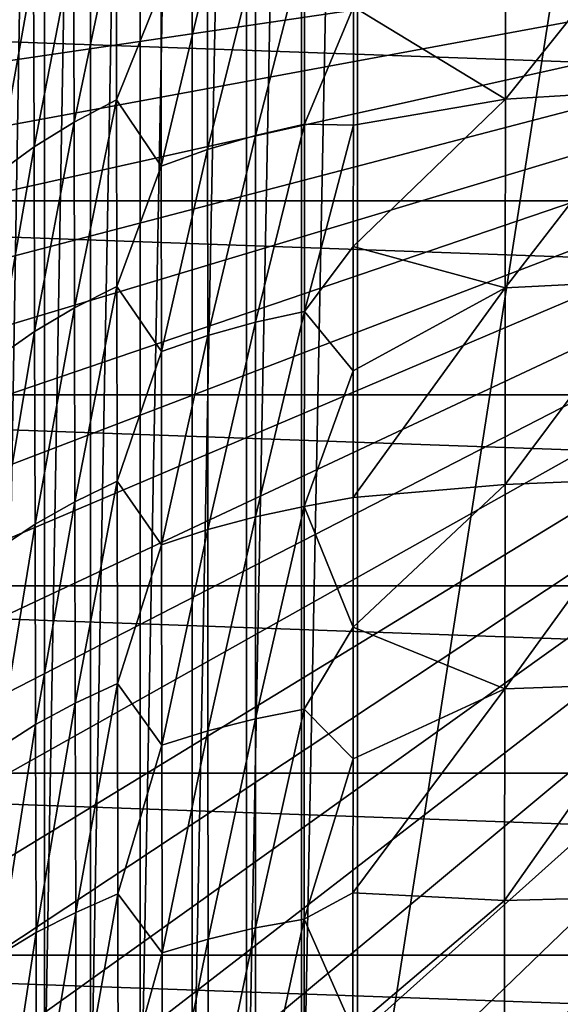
# Model space of a CAD drawing. Header units: metres. Extents: x -22 to 72, y -237 to 23.
# Tile 166 of 256: x -13.92 to -9.51, y -9.75 to -1.73. Entities that reach past the tile are written whole.
import ezdxf

# ---------------------------------------------------------------- set-up
doc = ezdxf.new("R2010")
doc.units = ezdxf.units.M
doc.layers.add('solid_509588_MEDIA_SW0001', color=7, linetype='CONTINUOUS')

msp = doc.modelspace()

# ---------------------------------------------------------------- linework, layer by layer
at = {"layer": 'solid_509588_MEDIA_SW0001'}
for points in [[(-7.467566, 12.033637, 132.943756), (-7.452687, -12.034698, 132.943756), (-11.167549, -11.703291, 132.943756)], [(-11.167549, 11.703291, 132.943756), (-7.467566, 12.033637, 132.943756), (-11.167549, -11.703291, 132.943756)], [(-12.071432, 11.517201, 132.943756), (-11.621344, 11.63256, 132.943756), (-12.071428, -11.517202, 132.943756)], [(-11.621344, 11.63256, 132.943756), (-11.621341, -11.63256, 132.943756), (-12.071428, -11.517202, 132.943756)], [(-11.621344, 11.63256, 132.943756), (-11.167549, 11.703291, 132.943756), (-11.621341, -11.63256, 132.943756)], [(-11.167549, 11.703291, 132.943756), (-11.167549, -11.703291, 132.943756), (-11.621341, -11.63256, 132.943756)], [(-12.511853, 11.357361, 132.943756), (-12.071432, 11.517201, 132.943756), (-12.511848, -11.357363, 132.943756)], [(-12.071432, 11.517201, 132.943756), (-12.071428, -11.517202, 132.943756), (-12.511848, -11.357363, 132.943756)], [(-12.936608, 11.154256, 132.943756), (-12.511853, 11.357361, 132.943756), (-12.936604, -11.154259, 132.943756)], [(-12.511853, 11.357361, 132.943756), (-12.511848, -11.357363, 132.943756), (-12.936604, -11.154259, 132.943756)], [(-13.339944, 10.910164, 132.943756), (-12.936608, 11.154256, 132.943756), (-13.339938, -10.910168, 132.943756)], [(-12.936608, 11.154256, 132.943756), (-12.936604, -11.154259, 132.943756), (-13.339938, -10.910168, 132.943756)], [(-13.71664, 10.628303, 132.943756), (-13.339944, 10.910164, 132.943756), (-13.716635, -10.628305, 132.943756)], [(-13.339944, 10.910164, 132.943756), (-13.339938, -10.910168, 132.943756), (-13.716635, -10.628305, 132.943756)], [(-14.063032, 10.311823, 132.943756), (-13.71664, 10.628303, 132.943756), (-14.063028, -10.311828, 132.943756)], [(-13.71664, 10.628303, 132.943756), (-13.716635, -10.628305, 132.943756), (-14.063028, -10.311828, 132.943756)], [(-20.676109, -1.513296, 132.530869), (-20.607046, -2.26742, 132.530869), (0, 0, 132.892746)], [(-20.607046, -2.26742, 132.530869), (-20.510487, -3.018518, 132.530869), (0, 0, 132.892746)], [(-20.510487, -3.018518, 132.530869), (-20.38656, -3.765589, 132.530869), (0, 0, 132.892746)], [(-20.38656, -3.765589, 132.530869), (-20.235434, -4.507635, 132.530869), (0, 0, 132.892746)], [(-20.235434, -4.507635, 132.530869), (-20.057306, -5.243667, 132.530869), (0, 0, 132.892746)], [(-20.057306, -5.243667, 132.530869), (-19.852415, -5.972702, 132.530869), (0, 0, 132.892746)], [(-19.852415, -5.972702, 132.530869), (-19.621035, -6.693768, 132.530869), (0, 0, 132.892746)], [(-19.621035, -6.693768, 132.530869), (-19.363476, -7.405902, 132.530869), (0, 0, 132.892746)], [(-19.363476, -7.405902, 132.530869), (-19.080078, -8.108154, 132.530869), (0, 0, 132.892746)], [(-19.080078, -8.108154, 132.530869), (-18.771223, -8.799588, 132.530869), (0, 0, 132.892746)], [(-18.771223, -8.799588, 132.530869), (-18.437321, -9.47928, 132.530869), (0, 0, 132.892746)], [(-18.437321, -9.47928, 132.530869), (-18.078817, -10.146324, 132.530869), (0, 0, 132.892746)], [(-18.078817, -10.146324, 132.530869), (-17.696192, -10.79983, 132.530869), (0, 0, 132.892746)], [(-17.696192, -10.79983, 132.530869), (-17.289955, -11.438926, 132.530869), (0, 0, 132.892746)], [(-17.289955, -11.438926, 132.530869), (-16.860647, -12.062758, 132.530869), (0, 0, 132.892746)], [(-16.860647, -12.062758, 132.530869), (-16.408842, -12.670496, 132.530869), (0, 0, 132.892746)], [(-16.408842, -12.670496, 132.530869), (-15.935143, -13.261327, 132.530869), (0, 0, 132.892746)], [(-15.935143, -13.261327, 132.530869), (-15.440181, -13.834463, 132.530869), (0, 0, 132.892746)], [(-15.440181, -13.834463, 132.530869), (-14.924617, -14.38914, 132.530869), (0, 0, 132.892746)], [(-14.924617, -14.38914, 132.530869), (-14.38914, -14.924617, 132.530869), (0, 0, 132.892746)], [(-14.38914, -14.924617, 132.530869), (-13.834463, -15.440181, 132.530869), (0, 0, 132.892746)], [(-13.834463, -15.440181, 132.530869), (-13.261327, -15.935143, 132.530869), (0, 0, 132.892746)], [(-13.261327, -15.935143, 132.530869), (-12.670495, -16.408842, 132.530869), (0, 0, 132.892746)], [(-12.670495, -16.408842, 132.530869), (-12.062758, -16.860647, 132.530869), (0, 0, 132.892746)], [(-12.062758, -16.860647, 132.530869), (-11.438926, -17.289955, 132.530869), (0, 0, 132.892746)], [(-11.438926, -17.289955, 132.530869), (-10.79983, -17.696192, 132.530869), (0, 0, 132.892746)], [(-10.79983, -17.696192, 132.530869), (-10.146324, -18.078817, 132.530869), (0, 0, 132.892746)], [(-10.146324, -18.078817, 132.530869), (-9.47928, -18.437321, 132.530869), (0, 0, 132.892746)], [(-8.716825, -0.818713, 277.088898), (-9.959451, -0.902736, 276.990814), (-9.961221, -2.373986, 278.457489)], [(-8.718822, -2.299796, 278.563477), (-8.716825, -0.818713, 277.088898), (-9.961221, -2.373986, 278.457489)], [(-13.131447, -0.928961, 275.978973), (-13.47823, -1.118819, 275.905121), (-13.474895, -2.563156, 277.383057)], [(-13.128987, -2.379933, 277.468292), (-13.131447, -0.928961, 275.978973), (-13.474895, -2.563156, 277.383057)], [(-12.76631, -1.473002, 276.790283), (-13.131447, -0.928961, 275.978973), (-13.128987, -2.379933, 277.468292)], [(-9.961221, -2.373986, 278.457489), (-9.959451, -0.902736, 276.990814), (-11.199528, -1.623364, 277.521088)], [(-13.47823, -1.118819, 275.905121), (-13.805066, -1.325222, 275.813934), (-13.800857, -2.762287, 277.28006)], [(-13.474895, -2.563156, 277.383057), (-13.47823, -1.118819, 275.905121), (-13.800857, -2.762287, 277.28006)], [(-11.59834, -1.118463, 276.916748), (-11.997278, -1.212965, 276.886841), (-11.997152, -2.669419, 278.329407)], [(-11.598792, -2.578557, 278.365967), (-11.59834, -1.118463, 276.916748), (-11.997152, -2.669419, 278.329407)], [(-11.199528, -1.623364, 277.521088), (-11.59834, -1.118463, 276.916748), (-11.598792, -2.578557, 278.365967)], [(-11.997278, -1.212965, 276.886841), (-12.387609, -1.331259, 276.844727), (-12.386802, -2.783287, 278.279388)], [(-11.997152, -2.669419, 278.329407), (-11.997278, -1.212965, 276.886841), (-12.386802, -2.783287, 278.279388)], [(-13.805066, -1.325222, 275.813934), (-14.109821, -1.553004, 275.71167), (-14.104763, -2.982121, 277.165039)], [(-13.800857, -2.762287, 277.28006), (-13.805066, -1.325222, 275.813934), (-14.104763, -2.982121, 277.165039)], [(-12.387609, -1.331259, 276.844727), (-12.76631, -1.473002, 276.790283), (-12.764739, -2.919829, 278.215851)], [(-12.386802, -2.783287, 278.279388), (-12.387609, -1.331259, 276.844727), (-12.764739, -2.919829, 278.215851)], [(-12.764739, -2.919829, 278.215851), (-12.76631, -1.473002, 276.790283), (-13.128987, -2.379933, 277.468292)], [(22.270899, -3.20253), (-22.270899, -3.20253), (-22.442665, -1.605242)], [(22.442665, -1.605242), (22.270899, -3.20253), (-22.442665, -1.605242)], [(-11.20012, -2.586998, 278.460388), (-11.199528, -1.623364, 277.521088), (-11.598792, -2.578557, 278.365967)], [(-9.961221, -2.373986, 278.457489), (-11.199528, -1.623364, 277.521088), (-11.20012, -2.586998, 278.460388)], [(-8.718822, -2.299796, 278.563477), (-9.961221, -2.373986, 278.457489), (-9.962991, -3.911538, 279.859711)], [(-8.720825, -3.847647, 279.972809), (-8.718822, -2.299796, 278.563477), (-9.962991, -3.911538, 279.859711)], [(-13.128987, -2.379933, 277.468292), (-13.474895, -2.563156, 277.383057), (-13.471559, -4.075284, 278.794403)], [(-13.126523, -3.899235, 278.891174), (-13.128987, -2.379933, 277.468292), (-13.471559, -4.075284, 278.794403)], [(-12.764739, -2.919829, 278.215851), (-13.128987, -2.379933, 277.468292), (-13.126523, -3.899235, 278.891174)], [(-9.961221, -2.373986, 278.457489), (-11.20012, -2.586998, 278.460388), (-11.200706, -3.57497, 279.369293)], [(-9.962991, -3.911538, 279.859711), (-9.961221, -2.373986, 278.457489), (-11.200706, -3.57497, 279.369293)], [(-13.474895, -2.563156, 277.383057), (-13.800857, -2.762287, 277.28006), (-13.796645, -4.266601, 278.679443)], [(-13.471559, -4.075284, 278.794403), (-13.474895, -2.563156, 277.383057), (-13.796645, -4.266601, 278.679443)], [(-11.598792, -2.578557, 278.365967), (-11.997152, -2.669419, 278.329407), (-11.997017, -4.1907, 279.70813)], [(-11.599236, -4.103847, 279.751282), (-11.598792, -2.578557, 278.365967), (-11.997017, -4.1907, 279.70813)], [(-11.20012, -2.586998, 278.460388), (-11.598792, -2.578557, 278.365967), (-11.599236, -4.103847, 279.751282)], [(-11.200706, -3.57497, 279.369293), (-11.20012, -2.586998, 278.460388), (-11.599236, -4.103847, 279.751282)], [(-11.997152, -2.669419, 278.329407), (-12.386802, -2.783287, 278.279388), (-12.385986, -4.299737, 279.650208)], [(-11.997017, -4.1907, 279.70813), (-11.997152, -2.669419, 278.329407), (-12.385986, -4.299737, 279.650208)], [(-13.800857, -2.762287, 277.28006), (-14.104763, -2.982121, 277.165039), (-14.099703, -4.477904, 278.551544)], [(-13.796645, -4.266601, 278.679443), (-13.800857, -2.762287, 277.28006), (-14.099703, -4.477904, 278.551544)], [(-12.386802, -2.783287, 278.279388), (-12.764739, -2.919829, 278.215851), (-12.763161, -4.430636, 279.577545)], [(-12.385986, -4.299737, 279.650208), (-12.386802, -2.783287, 278.279388), (-12.763161, -4.430636, 279.577545)], [(-12.763161, -4.430636, 279.577545), (-12.764739, -2.919829, 278.215851), (-13.126523, -3.899235, 278.891174)], [(21.985802, -4.782722), (-21.985802, -4.782722), (-22.270899, -3.20253)], [(22.270899, -3.20253), (21.985802, -4.782722), (-22.270899, -3.20253)], [(-11.201286, -4.586162, 280.247009), (-11.200706, -3.57497, 279.369293), (-11.599236, -4.103847, 279.751282)], [(-9.962991, -3.911538, 279.859711), (-11.200706, -3.57497, 279.369293), (-11.201286, -4.586162, 280.247009)], [(-8.720825, -3.847647, 279.972809), (-9.962991, -3.911538, 279.859711), (-9.964757, -5.513323, 281.194244)], [(-8.722835, -5.460029, 281.313507), (-8.720825, -3.847647, 279.972809), (-9.964757, -5.513323, 281.194244)], [(-13.126523, -3.899235, 278.891174), (-13.471559, -4.075284, 278.794403), (-13.46821, -5.653119, 280.136353)], [(-13.124045, -5.484792, 280.244659), (-13.126523, -3.899235, 278.891174), (-13.46821, -5.653119, 280.136353)], [(-12.763161, -4.430636, 279.577545), (-13.126523, -3.899235, 278.891174), (-13.124045, -5.484792, 280.244659)], [(-9.962991, -3.911538, 279.859711), (-11.201286, -4.586162, 280.247009), (-11.201859, -5.619348, 281.092682)], [(-9.964757, -5.513323, 281.194244), (-9.962991, -3.911538, 279.859711), (-11.201859, -5.619348, 281.092682)], [(-13.471559, -4.075284, 278.794403), (-13.796645, -4.266601, 278.679443), (-13.792425, -5.836067, 280.009399)], [(-13.46821, -5.653119, 280.136353), (-13.471559, -4.075284, 278.794403), (-13.792425, -5.836067, 280.009399)], [(-11.599236, -4.103847, 279.751282), (-11.997017, -4.1907, 279.70813), (-11.996866, -5.774896, 281.019958)], [(-11.599666, -5.692401, 281.069641), (-11.599236, -4.103847, 279.751282), (-11.996866, -5.774896, 281.019958)], [(-11.201286, -4.586162, 280.247009), (-11.599236, -4.103847, 279.751282), (-11.599666, -5.692401, 281.069641)], [(-11.997017, -4.1907, 279.70813), (-12.385986, -4.299737, 279.650208), (-12.385153, -5.87871, 280.954224)], [(-11.996866, -5.774896, 281.019958), (-11.997017, -4.1907, 279.70813), (-12.385153, -5.87871, 280.954224)], [(-13.796645, -4.266601, 278.679443), (-14.099703, -4.477904, 278.551544), (-14.094641, -6.038239, 279.868591)], [(-13.792425, -5.836067, 280.009399), (-13.796645, -4.266601, 278.679443), (-14.094641, -6.038239, 279.868591)], [(-12.385986, -4.299737, 279.650208), (-12.763161, -4.430636, 279.577545), (-12.761564, -6.00353, 280.872559)], [(-12.385153, -5.87871, 280.954224), (-12.385986, -4.299737, 279.650208), (-12.761564, -6.00353, 280.872559)], [(-12.761564, -6.00353, 280.872559), (-12.763161, -4.430636, 279.577545), (-13.124045, -5.484792, 280.244659)], [(-11.201859, -5.619348, 281.092682), (-11.201286, -4.586162, 280.247009), (-11.599666, -5.692401, 281.069641)], [(21.588493, -6.339161), (-21.588493, -6.339161), (-21.985802, -4.782722)], [(21.985802, -4.782722), (21.588493, -6.339161), (-21.985802, -4.782722)], [(-13.124045, -5.484792, 280.244659), (-13.46821, -5.653119, 280.136353), (-13.464844, -7.294592, 281.406067)], [(-13.121546, -7.134542, 281.525787), (-13.124045, -5.484792, 280.244659), (-13.464844, -7.294592, 281.406067)], [(-12.761564, -6.00353, 280.872559), (-13.124045, -5.484792, 280.244659), (-13.121546, -7.134542, 281.525787)], [(-9.964757, -5.513323, 281.194244), (-11.201859, -5.619348, 281.092682), (-11.202419, -6.673454, 281.905701)], [(-9.966519, -7.17726, 282.457764), (-9.964757, -5.513323, 281.194244), (-11.202419, -6.673454, 281.905701)], [(-8.722835, -5.460029, 281.313507), (-9.964757, -5.513323, 281.194244), (-9.966519, -7.17726, 282.457764)], [(-8.724856, -7.134676, 282.582245), (-8.722835, -5.460029, 281.313507), (-9.966519, -7.17726, 282.457764)], [(-13.46821, -5.653119, 280.136353), (-13.792425, -5.836067, 280.009399), (-13.788193, -7.468603, 281.267212)], [(-13.464844, -7.294592, 281.406067), (-13.46821, -5.653119, 280.136353), (-13.788193, -7.468603, 281.267212)], [(-11.599666, -5.692401, 281.069641), (-11.996866, -5.774896, 281.019958), (-11.996689, -7.420101, 282.262024)], [(-11.600073, -7.342293, 282.317993), (-11.599666, -5.692401, 281.069641), (-11.996689, -7.420101, 282.262024)], [(-11.202419, -6.673454, 281.905701), (-11.599666, -5.692401, 281.069641), (-11.600073, -7.342293, 282.317993)], [(-11.202419, -6.673454, 281.905701), (-11.201859, -5.619348, 281.092682), (-11.599666, -5.692401, 281.069641)], [(-13.792425, -5.836067, 280.009399), (-14.094641, -6.038239, 279.868591), (-14.089574, -7.661022, 281.113556)], [(-13.788193, -7.468603, 281.267212), (-13.792425, -5.836067, 280.009399), (-14.089574, -7.661022, 281.113556)], [(-11.996866, -5.774896, 281.019958), (-12.385153, -5.87871, 280.954224), (-12.384293, -7.518312, 282.188629)], [(-11.996689, -7.420101, 282.262024), (-11.996866, -5.774896, 281.019958), (-12.384293, -7.518312, 282.188629)], [(-12.385153, -5.87871, 280.954224), (-12.761564, -6.00353, 280.872559), (-12.759942, -7.636624, 282.098083)], [(-12.384293, -7.518312, 282.188629), (-12.385153, -5.87871, 280.954224), (-12.759942, -7.636624, 282.098083)], [(-12.759942, -7.636624, 282.098083), (-12.761564, -6.00353, 280.872559), (-13.121546, -7.134542, 281.525787)], [(21.08136, -7.862974), (-21.08136, -7.862974), (-21.588493, -6.339161)], [(21.588493, -6.339161), (21.08136, -7.862974), (-21.588493, -6.339161)], [(-11.202969, -7.747264, 282.685303), (-11.202419, -6.673454, 281.905701), (-11.600073, -7.342293, 282.317993)], [(-9.966519, -7.17726, 282.457764), (-11.202419, -6.673454, 281.905701), (-11.202969, -7.747264, 282.685303)], [(-13.121546, -7.134542, 281.525787), (-13.464844, -7.294592, 281.406067), (-13.461451, -8.997644, 282.600677)], [(-13.119015, -8.846431, 282.731628), (-13.121546, -7.134542, 281.525787), (-13.461451, -8.997644, 282.600677)], [(-12.759942, -7.636624, 282.098083), (-13.121546, -7.134542, 281.525787), (-13.119015, -8.846431, 282.731628)], [(-8.724856, -7.134676, 282.582245), (-9.966519, -7.17726, 282.457764), (-9.968276, -8.901256, 283.647034)], [(-8.726894, -8.869297, 283.775696), (-8.724856, -7.134676, 282.582245), (-9.968276, -8.901256, 283.647034)], [(-9.966519, -7.17726, 282.457764), (-11.202969, -7.747264, 282.685303), (-11.203505, -8.839745, 283.43103)], [(-9.968276, -8.901256, 283.647034), (-9.966519, -7.17726, 282.457764), (-11.203505, -8.839745, 283.43103)], [(-13.464844, -7.294592, 281.406067), (-13.788193, -7.468603, 281.267212), (-13.783942, -9.162136, 282.450134)], [(-13.461451, -8.997644, 282.600677), (-13.464844, -7.294592, 281.406067), (-13.783942, -9.162136, 282.450134)], [(-11.600073, -7.342293, 282.317993), (-11.996689, -7.420101, 282.262024), (-11.996479, -9.124414, 283.431244)], [(-11.60045, -9.051599, 283.493286), (-11.600073, -7.342293, 282.317993), (-11.996479, -9.124414, 283.431244)], [(-11.202969, -7.747264, 282.685303), (-11.600073, -7.342293, 282.317993), (-11.60045, -9.051599, 283.493286)], [(-11.996689, -7.420101, 282.262024), (-12.384293, -7.518312, 282.188629), (-12.383397, -9.21666, 283.350494)], [(-11.996479, -9.124414, 283.431244), (-11.996689, -7.420101, 282.262024), (-12.383397, -9.21666, 283.350494)], [(-13.788193, -7.468603, 281.267212), (-14.089574, -7.661022, 281.113556), (-14.084499, -9.344161, 282.283844)], [(-13.783942, -9.162136, 282.450134), (-13.788193, -7.468603, 281.267212), (-14.084499, -9.344161, 282.283844)], [(-12.384293, -7.518312, 282.188629), (-12.759942, -7.636624, 282.098083), (-12.758285, -9.328043, 283.251343)], [(-12.383397, -9.21666, 283.350494), (-12.384293, -7.518312, 282.188629), (-12.758285, -9.328043, 283.251343)], [(-12.758285, -9.328043, 283.251343), (-12.759942, -7.636624, 282.098083), (-13.119015, -8.846431, 282.731628)], [(-11.203505, -8.839745, 283.43103), (-11.202969, -7.747264, 282.685303), (-11.60045, -9.051599, 283.493286)], [(20.466829, -9.346505), (-20.466829, -9.346505), (-21.08136, -7.862974)], [(21.08136, -7.862974), (20.466829, -9.346505), (-21.08136, -7.862974)], [(-13.119015, -8.846431, 282.731628), (-13.461451, -8.997644, 282.600677), (-13.458023, -10.760227, 283.717346)], [(-13.116444, -10.618416, 283.859161), (-13.119015, -8.846431, 282.731628), (-13.458023, -10.760227, 283.717346)], [(-12.758285, -9.328043, 283.251343), (-13.119015, -8.846431, 282.731628), (-13.116444, -10.618416, 283.859161)], [(-11.204025, -9.949917, 284.142456), (-11.203505, -8.839745, 283.43103), (-11.60045, -9.051599, 283.493286)], [(-9.968276, -8.901256, 283.647034), (-11.203505, -8.839745, 283.43103), (-11.204025, -9.949917, 284.142456)], [(-8.726894, -8.869297, 283.775696), (-9.968276, -8.901256, 283.647034), (-9.970025, -10.683208, 284.75882)], [(-8.728951, -10.661575, 284.890625), (-8.726894, -8.869297, 283.775696), (-9.970025, -10.683208, 284.75882)], [(-9.970025, -10.683208, 284.75882), (-9.968276, -8.901256, 283.647034), (-11.204025, -9.949917, 284.142456)], [(-13.461451, -8.997644, 282.600677), (-13.783942, -9.162136, 282.450134), (-13.779668, -10.914603, 283.555389)], [(-13.458023, -10.760227, 283.717346), (-13.461451, -8.997644, 282.600677), (-13.779668, -10.914603, 283.555389)], [(-11.60045, -9.051599, 283.493286), (-11.996479, -9.124414, 283.431244), (-11.996227, -10.88594, 284.524689)], [(-11.600789, -10.818396, 284.592438), (-11.60045, -9.051599, 283.493286), (-11.996227, -10.88594, 284.524689)], [(-11.204025, -9.949917, 284.142456), (-11.60045, -9.051599, 283.493286), (-11.600789, -10.818396, 284.592438)], [(-11.996479, -9.124414, 283.431244), (-12.383397, -9.21666, 283.350494), (-12.382458, -10.971872, 284.43689)], [(-11.996227, -10.88594, 284.524689), (-11.996479, -9.124414, 283.431244), (-12.382458, -10.971872, 284.43689)], [(-13.783942, -9.162136, 282.450134), (-14.084499, -9.344161, 282.283844), (-14.079416, -11.085575, 283.37677)], [(-13.779668, -10.914603, 283.555389), (-13.783942, -9.162136, 282.450134), (-14.079416, -11.085575, 283.37677)], [(-12.383397, -9.21666, 283.350494), (-12.758285, -9.328043, 283.251343), (-12.756582, -11.075917, 284.329437)], [(-12.382458, -10.971872, 284.43689), (-12.383397, -9.21666, 283.350494), (-12.756582, -11.075917, 284.329437)], [(19.747696, -10.783265), (-19.747696, -10.783265), (-20.466829, -9.346505)], [(20.466829, -9.346505), (19.747696, -10.783265), (-20.466829, -9.346505)], [(-12.756582, -11.075917, 284.329437), (-12.758285, -9.328043, 283.251343), (-13.116444, -10.618416, 283.859161)]]:
    msp.add_3dface(points, dxfattribs=at)

doc.saveas('drawing.dxf')
